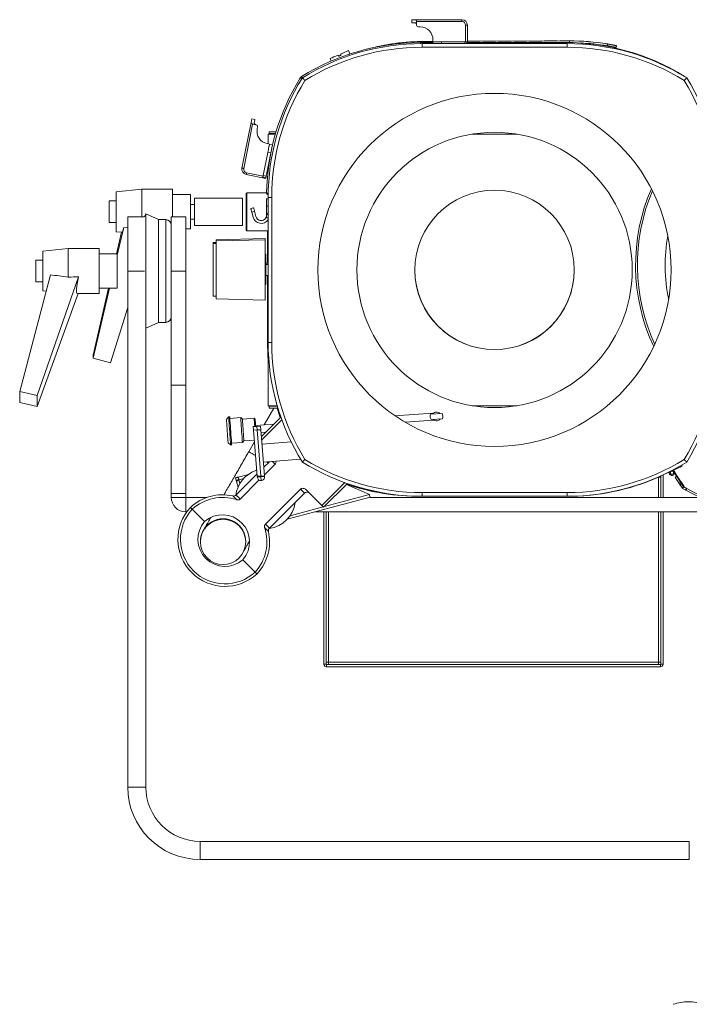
# Model space of a CAD drawing. Header units: millimetres. Extents: x -32 to 1538, y -978 to 462.
# Tile 5 of 21: x -32 to 338, y -82 to 462. Entities that reach past the tile are written whole.
import ezdxf

# ---------------------------------------------------------------- set-up
doc = ezdxf.new("R2010")
doc.units = ezdxf.units.MM

msp = doc.modelspace()

# ---------------------------------------------------------------- linework, layer by layer
at = {"color": 7, "linetype": 'Continuous', "lineweight": 15}
for p, q in [((184.58, 462.28), (184.58, 460.58)), ((184.58, 462.28), (186.54, 462.28)), ((186.54, 462.28), (212.29, 462.28)), ((212.29, 462.28), (212.29, 461.28)), ((186.29, 460.58), (184.58, 460.58)), ((187.29, 461.28), (187.29, 459.58)), ((212.29, 461.28), (187.29, 461.28)), ((187.29, 459.58), (187.29, 459.28)), ((189.29, 458.28), (188.29, 458.28)), ((214.29, 449.98), (214.29, 459.28)), ((215.29, 459.28), (214.29, 459.28)), ((215.29, 459.28), (215.29, 449.08)), ((189.36, 449.59), (196.29, 449.6)), ((189.83, 450.24), (189.83, 450.24)), ((189.83, 450.24), (189.83, 450.24)), ((189.83, 450.24), (189.84, 450.24)), ((189.84, 450.24), (189.84, 450.24)), ((189.84, 450.24), (189.84, 450.24)), ((189.84, 450.24), (189.84, 450.24)), ((189.84, 450.24), (189.84, 450.24)), ((189.85, 450.24), (189.85, 450.24)), ((189.85, 450.24), (189.85, 450.24)), ((189.85, 450.24), (189.85, 450.24)), ((189.85, 450.24), (189.85, 450.24)), ((189.85, 450.24), (189.86, 450.23)), ((189.86, 450.23), (189.86, 450.23)), ((189.86, 450.23), (189.86, 450.23)), ((189.86, 450.23), (189.86, 450.23)), ((189.86, 450.23), (189.87, 450.23)), ((189.87, 450.23), (189.87, 450.23)), ((190.29, 447.08), (190.29, 449.08)), ((190.29, 449.08), (270.29, 449.08)), ((270.29, 447.08), (190.29, 447.08)), ((196.29, 450.28), (191.58, 450.27)), ((191.59, 450.26), (191.58, 450.27)), ((191.59, 450.26), (196.29, 450.28)), ((196.29, 450.28), (191.59, 450.26)), ((191.59, 450.26), (196.29, 450.28)), ((196.29, 450.28), (191.59, 450.26)), ((191.59, 450.26), (196.29, 450.28)), ((196.29, 450.28), (191.59, 450.26)), ((191.59, 450.26), (196.29, 450.28)), ((191.59, 450.26), (191.59, 450.26)), ((191.59, 450.26), (191.59, 450.26)), ((191.59, 450.26), (191.59, 450.26)), ((191.6, 450.26), (196.29, 450.28)), ((196.29, 450.28), (191.6, 450.26)), ((191.6, 450.26), (196.29, 450.28)), ((196.29, 450.28), (191.6, 450.26)), ((191.6, 450.26), (196.29, 450.28)), ((196.29, 450.28), (191.6, 450.26)), ((191.6, 450.26), (196.29, 450.28)), ((196.29, 450.28), (191.6, 450.26)), ((191.6, 450.26), (191.6, 450.26)), ((191.6, 450.26), (191.6, 450.26)), ((191.6, 450.26), (191.6, 450.26)), ((191.6, 450.26), (191.6, 450.26)), ((191.61, 450.25), (196.29, 450.27)), ((196.29, 450.27), (191.61, 450.25)), ((191.61, 450.25), (196.29, 450.27)), ((196.29, 450.27), (191.61, 450.26)), ((191.61, 450.26), (196.29, 450.27)), ((196.29, 450.27), (191.61, 450.26)), ((191.61, 450.26), (196.29, 450.27)), ((196.29, 450.27), (191.61, 450.26)), ((191.61, 450.26), (191.61, 450.26)), ((191.61, 450.26), (191.61, 450.26)), ((191.61, 450.25), (191.61, 450.26)), ((191.61, 450.25), (191.61, 450.25)), ((191.62, 450.25), (196.29, 450.27)), ((196.29, 450.27), (191.62, 450.25)), ((191.62, 450.25), (196.29, 450.27)), ((196.29, 450.27), (191.62, 450.25)), ((191.62, 450.25), (196.29, 450.27)), ((196.29, 450.27), (191.62, 450.25)), ((191.62, 450.25), (196.29, 450.27)), ((196.29, 450.27), (191.62, 450.25)), ((191.62, 450.25), (191.62, 450.25)), ((191.62, 450.25), (191.62, 450.25)), ((191.62, 450.25), (191.62, 450.25)), ((191.62, 450.25), (191.62, 450.25)), ((196.29, 450.27), (191.63, 450.25)), ((191.63, 450.25), (196.29, 450.27)), ((196.29, 450.27), (191.63, 450.25)), ((196.29, 450.26), (191.63, 450.25)), ((191.63, 450.25), (191.63, 450.25)), ((191.63, 450.25), (191.63, 450.25)), ((196.29, 449.98), (196.29, 451.28)), ((196.29, 449.08), (196.29, 449.98)), ((196.29, 449.98), (200.94, 449.98)), ((200.94, 449.98), (213.94, 449.98)), ((213.94, 449.98), (214.97, 449.98)), ((214.97, 449.08), (214.97, 449.98)), ((271.58, 450.57), (215.29, 450.36)), ((271.63, 450.55), (215.29, 450.34)), ((215.29, 449.62), (269.36, 449.69)), ((215.34, 450.35), (222.34, 450.38)), ((222.34, 450.38), (215.34, 450.35)), ((215.34, 450.35), (215.34, 450.35)), ((215.38, 450.34), (222.38, 450.37)), ((222.38, 450.37), (215.38, 450.34)), ((215.38, 450.34), (215.38, 450.34)), ((222.34, 450.38), (222.34, 450.38)), ((222.34, 450.38), (222.34, 450.38)), ((222.38, 450.37), (222.38, 450.37)), ((222.38, 450.37), (222.38, 450.37)), ((223.84, 450.39), (230.84, 450.41)), ((230.84, 450.41), (223.84, 450.38)), ((223.84, 450.38), (223.84, 450.39)), ((223.88, 450.37), (230.88, 450.4)), ((230.88, 450.4), (223.88, 450.37)), ((223.88, 450.37), (223.88, 450.37)), ((230.84, 450.41), (230.84, 450.41)), ((230.84, 450.41), (230.84, 450.41)), ((230.88, 450.4), (230.88, 450.4)), ((230.88, 450.4), (230.88, 450.4)), ((232.34, 450.42), (239.34, 450.44)), ((239.34, 450.44), (232.34, 450.42)), ((232.34, 450.42), (232.34, 450.42)), ((232.38, 450.4), (239.38, 450.43)), ((239.38, 450.43), (232.38, 450.4)), ((232.38, 450.4), (232.38, 450.4)), ((239.34, 450.44), (239.34, 450.44)), ((239.34, 450.44), (239.34, 450.44)), ((239.38, 450.43), (239.38, 450.43)), ((239.38, 450.43), (239.38, 450.43)), ((240.84, 450.45), (247.84, 450.48)), ((247.84, 450.47), (240.84, 450.45)), ((240.84, 450.45), (240.84, 450.45)), ((240.88, 450.44), (247.88, 450.46)), ((247.88, 450.46), (240.88, 450.43)), ((240.88, 450.43), (240.88, 450.44)), ((247.84, 450.48), (247.84, 450.47)), ((247.84, 450.48), (247.84, 450.47)), ((247.88, 450.46), (247.88, 450.46)), ((247.88, 450.46), (247.88, 450.46)), ((249.34, 450.48), (256.34, 450.51)), ((256.34, 450.51), (249.34, 450.48)), ((249.34, 450.48), (249.34, 450.48)), ((249.38, 450.47), (256.38, 450.49)), ((256.38, 450.49), (249.38, 450.47)), ((249.38, 450.47), (249.38, 450.47)), ((256.34, 450.51), (256.34, 450.51)), ((256.34, 450.51), (256.34, 450.51)), ((256.38, 450.49), (256.38, 450.49)), ((256.38, 450.49), (256.38, 450.49)), ((257.84, 450.51), (264.84, 450.54)), ((264.84, 450.54), (257.84, 450.51)), ((257.84, 450.51), (257.84, 450.51)), ((257.88, 450.5), (264.87, 450.53)), ((264.88, 450.53), (257.88, 450.5)), ((257.88, 450.5), (257.88, 450.5)), ((264.84, 450.54), (264.84, 450.54)), ((264.84, 450.54), (264.84, 450.54)), ((264.87, 450.53), (264.88, 450.53)), ((264.87, 450.53), (264.87, 450.53)), ((266.34, 450.55), (271.59, 450.57)), ((271.59, 450.56), (266.34, 450.54)), ((266.34, 450.54), (271.59, 450.56)), ((271.59, 450.56), (266.34, 450.54)), ((266.34, 450.54), (271.59, 450.56)), ((271.59, 450.56), (266.34, 450.54)), ((266.34, 450.54), (271.59, 450.56)), ((266.34, 450.54), (266.34, 450.55)), ((266.34, 450.54), (266.34, 450.54)), ((266.34, 450.54), (266.34, 450.54)), ((266.35, 450.54), (266.34, 450.54)), ((271.6, 450.56), (266.35, 450.54)), ((266.35, 450.54), (271.6, 450.56)), ((271.6, 450.56), (266.35, 450.54)), ((266.35, 450.54), (271.6, 450.56)), ((271.6, 450.56), (266.35, 450.54)), ((266.35, 450.54), (271.6, 450.56)), ((271.6, 450.56), (266.35, 450.54)), ((266.35, 450.54), (271.6, 450.56)), ((266.35, 450.54), (266.35, 450.54)), ((266.35, 450.54), (266.35, 450.54)), ((266.35, 450.54), (266.35, 450.54)), ((266.36, 450.54), (266.35, 450.54)), ((271.61, 450.56), (266.36, 450.54)), ((266.36, 450.54), (271.61, 450.56)), ((271.61, 450.56), (266.36, 450.54)), ((266.36, 450.54), (271.61, 450.56)), ((271.61, 450.56), (266.36, 450.54)), ((266.36, 450.54), (271.61, 450.56)), ((271.61, 450.56), (266.36, 450.54)), ((266.36, 450.54), (271.61, 450.56)), ((266.36, 450.54), (266.36, 450.54)), ((266.36, 450.54), (266.36, 450.54)), ((266.36, 450.54), (266.36, 450.54)), ((266.37, 450.54), (266.36, 450.54)), ((271.61, 450.56), (266.37, 450.54)), ((266.37, 450.54), (271.62, 450.55)), ((271.62, 450.55), (266.37, 450.53)), ((266.37, 450.53), (271.62, 450.55)), ((271.62, 450.55), (266.37, 450.53)), ((266.37, 450.53), (271.62, 450.55)), ((271.62, 450.55), (266.37, 450.53)), ((266.37, 450.53), (271.62, 450.55)), ((271.62, 450.55), (266.37, 450.53)), ((266.37, 450.53), (271.62, 450.55)), ((266.37, 450.53), (266.37, 450.54)), ((266.37, 450.53), (266.37, 450.53)), ((266.37, 450.53), (266.37, 450.53)), ((266.37, 450.53), (266.37, 450.53)), ((266.38, 450.53), (266.37, 450.53)), ((271.63, 450.55), (266.38, 450.53)), ((270.29, 449.08), (270.29, 447.08)), ((271.59, 450.57), (271.58, 450.57)), ((271.59, 450.56), (271.59, 450.56)), ((271.59, 450.56), (271.59, 450.56)), ((271.59, 450.56), (271.59, 450.56)), ((271.6, 450.56), (271.6, 450.56)), ((271.6, 450.56), (271.6, 450.56)), ((271.6, 450.56), (271.6, 450.56)), ((271.6, 450.56), (271.6, 450.56)), ((271.61, 450.56), (271.61, 450.56)), ((271.61, 450.56), (271.61, 450.56)), ((271.61, 450.56), (271.61, 450.56)), ((271.61, 450.56), (271.61, 450.56)), ((271.62, 450.55), (271.61, 450.56)), ((271.62, 450.55), (271.62, 450.55)), ((271.62, 450.55), (271.62, 450.55)), ((271.62, 450.55), (271.62, 450.55)), ((271.62, 450.55), (271.62, 450.55)), ((271.63, 450.55), (271.63, 450.55)), ((273.36, 450.56), (273.35, 450.56)), ((273.35, 450.56), (273.35, 450.56)), ((273.35, 450.56), (273.35, 450.56)), ((273.35, 450.56), (273.35, 450.56)), ((273.35, 450.56), (273.35, 450.56)), ((273.35, 450.56), (273.35, 450.56)), ((273.35, 450.56), (273.35, 450.56)), ((273.35, 450.56), (273.35, 450.56)), ((273.36, 450.55), (273.36, 450.56)), ((273.36, 450.56), (273.36, 450.56)), ((273.36, 450.56), (273.36, 450.55)), ((273.36, 450.56), (273.36, 450.56)), ((273.36, 450.55), (273.36, 450.55)), ((273.36, 450.55), (273.36, 450.55)), ((273.36, 450.55), (273.36, 450.55)), ((273.36, 450.55), (273.36, 450.55)), ((273.38, 450.55), (273.37, 450.55)), ((273.37, 450.55), (273.37, 450.55)), ((273.37, 450.55), (273.37, 450.55)), ((273.37, 450.55), (273.37, 450.55)), ((273.37, 450.55), (273.37, 450.55)), ((273.37, 450.55), (273.37, 450.55)), ((273.37, 450.55), (273.37, 450.55)), ((273.37, 450.55), (273.37, 450.55)), ((273.37, 450.55), (273.37, 450.55)), ((273.37, 450.55), (273.37, 450.55)), ((273.39, 450.54), (273.38, 450.55)), ((273.38, 450.55), (273.38, 450.55)), ((273.38, 450.55), (273.38, 450.55)), ((273.38, 450.55), (273.38, 450.55)), ((273.38, 450.55), (273.38, 450.54)), ((273.38, 450.55), (273.38, 450.55)), ((273.38, 450.55), (273.38, 450.55)), ((273.38, 450.55), (273.38, 450.55)), ((281.18, 449.14), (281.18, 449.21)), ((292.65, 448.84), (292.48, 447.85)), ((297.59, 447.91), (297.38, 446.93)), ((297.54, 447.93), (297.59, 447.91)), ((139.56, 440.84), (140.17, 439.44)), ((144.2, 442.09), (143.92, 442.73)), ((143.92, 442.73), (143.92, 442.73)), ((145.29, 443.33), (145.57, 442.69)), ((145.57, 442.69), (145.29, 443.33)), ((145.29, 443.33), (145.29, 443.33)), ((145.57, 442.69), (145.57, 442.69)), ((150.45, 443.39), (149.65, 445.23)), ((90.83, 380.32), (95.92, 405.56)), ((96.75, 404.63), (91.81, 380.12)), ((97.97, 407.15), (96.3, 407.49)), ((98.42, 404.29), (96.75, 404.63)), ((98.71, 404.23), (98.42, 404.29)), ((99.3, 402.07), (99.49, 403.06)), ((105.29, 393.73), (105.29, 399.08)), ((109.3, 399.08), (105.29, 399.08)), ((105.79, 400.38), (105.79, 399.38)), ((109.68, 400.38), (105.79, 400.38)), ((109.39, 399.38), (105.79, 399.38)), ((105.79, 399.38), (105.79, 399.38)), ((105.79, 399.08), (105.79, 399.38)), ((242.58, 399.08), (218, 399.08)), ((106.05, 393.57), (104.78, 393.83)), ((106.05, 393.57), (107.72, 393.24)), ((102.57, 376.27), (105.13, 389.02)), ((104.23, 375.94), (106.8, 388.68)), ((106.8, 388.68), (105.13, 389.02)), ((105.29, 378.97), (105.29, 381.19)), ((103.97, 374.61), (93.18, 376.78)), ((93.38, 377.76), (102.5, 375.93)), ((102.36, 375.26), (104.03, 374.93)), ((102.57, 376.27), (104.23, 375.94)), ((35.49, 368.7), (21.49, 367.2)), ((21.49, 367.2), (21.49, 345.2)), ((52.49, 368.7), (35.49, 368.7)), ((35.49, 368.7), (35.49, 353.48)), ((52.49, 368.7), (52.49, 353.48)), ((62.49, 365.7), (52.49, 365.7)), ((62.49, 346.7), (62.49, 365.7)), ((93.53, 366.7), (93.23, 366.4)), ((93.23, 346), (93.23, 366.4)), ((104.48, 366.7), (93.53, 366.7)), ((93.53, 366.7), (93.53, 345.7)), ((21.49, 362.2), (17.49, 362.2)), ((17.49, 362.2), (17.49, 350.2)), ((64.73, 360.2), (62.49, 360.2)), ((91.23, 363.7), (64.73, 363.7)), ((64.73, 363.7), (64.73, 348.7)), ((91.23, 363.7), (91.23, 348.7)), ((104.49, 363.35), (105.29, 363.35)), ((104.49, 359.36), (104.49, 363.35)), ((104.49, 359.34), (104.49, 359.36)), ((104.49, 355.47), (104.49, 359.34)), ((107.29, 364.08), (105.29, 364.08)), ((105.29, 284.08), (105.29, 364.08)), ((107.29, 364.08), (107.29, 284.08)), ((37.08, 353.48), (27.79, 353.48)), ((27.79, 323.48), (27.79, 353.48)), ((37.83, 355.09), (37.08, 353.48)), ((44.73, 351.87), (37.83, 355.09)), ((37.83, 355.09), (37.83, 350.85)), ((59.79, 353.48), (51.79, 353.48)), ((51.79, 353.48), (51.79, 323.48)), ((59.79, 353.48), (59.79, 323.48)), ((95.75, 357.99), (97.3, 358.4)), ((97.82, 356.47), (96.27, 356.06)), ((97.05, 353.16), (96.27, 356.06)), ((98.59, 353.57), (97.82, 356.47)), ((104.49, 355.47), (104.49, 354.73)), ((104.49, 354.35), (104.49, 354.73)), ((17.49, 350.2), (21.49, 350.2)), ((37.83, 350.85), (37.83, 291.87)), ((48.79, 351.87), (44.73, 351.87)), ((44.73, 351.87), (44.73, 348.07)), ((44.73, 348.07), (44.73, 295.09)), ((62.49, 352.2), (64.73, 352.2)), ((64.73, 348.7), (91.23, 348.7)), ((21.49, 345.2), (24.73, 344.85)), ((24.42, 344.88), (21.66, 332.98)), ((25.59, 347.59), (21.99, 332.23)), ((27.79, 347.26), (25.59, 347.59)), ((59.79, 346.7), (62.49, 346.7)), ((93.23, 346), (93.53, 345.7)), ((93.53, 345.7), (105.29, 345.7)), ((104.89, 345.7), (104.89, 327.73)), ((105.09, 345.7), (105.09, 327.73)), ((76.59, 339.23), (74.89, 339.23)), ((74.89, 338.58), (74.89, 339.23)), ((76.59, 338.58), (74.89, 338.58)), ((74.89, 332.78), (74.89, 338.58)), ((103.59, 341.44), (76.59, 340.73)), ((103.59, 340.78), (76.59, 340.08)), ((76.59, 340.73), (76.59, 340.08)), ((76.59, 340.08), (76.59, 308.08)), ((103.59, 340.78), (103.59, 341.44)), ((103.59, 334.1), (103.59, 340.78)), ((-5.01, 335.98), (-19.01, 334.48)), ((-19.01, 334.48), (-19.01, 312.48)), ((11.99, 335.98), (-5.01, 335.98)), ((-5.01, 335.98), (-5.01, 320.14)), ((11.99, 335.98), (11.99, 310.98)), ((21.99, 332.98), (11.99, 332.98)), ((21.99, 313.98), (21.99, 332.98)), ((74.89, 309.58), (74.89, 332.78)), ((103.59, 307.37), (103.59, 334.1)), ((104.09, 332.73), (103.59, 332.73)), ((104.09, 332.08), (103.59, 332.08)), ((104.09, 332.73), (104.09, 332.08)), ((104.09, 332.08), (104.09, 316.08)), ((-19.01, 329.48), (-23.01, 329.48)), ((-23.01, 329.48), (-23.01, 317.48)), ((105.29, 327.73), (104.09, 327.73)), ((105.29, 327.08), (104.09, 327.08)), ((-14.92, 321.41), (-31.84, 257.01)), ((27.79, 323.48), (27.79, 323.48)), ((27.79, 38.48), (27.79, 323.48)), ((27.79, 323.48), (27.79, 38.48)), ((59.79, 323.48), (51.79, 323.48)), ((51.79, 323.48), (51.79, 260.51)), ((59.79, 323.48), (59.79, 260.51)), ((104.09, 321.08), (105.29, 321.08)), ((104.89, 321.08), (104.89, 284.08)), ((105.09, 321.08), (105.09, 301.16)), ((-23.01, 317.48), (-19.01, 317.48)), ((0.58, 320.21), (-22.18, 254.78)), ((103.59, 316.08), (104.09, 316.08)), ((0.45, 310.98), (-22.18, 248.67)), ((-19.01, 312.48), (-17.31, 312.3)), ((0.03, 310.98), (11.99, 310.98)), ((17.72, 313.98), (8.66, 275.32)), ((17.25, 313.98), (8.66, 276.94)), ((11.99, 313.98), (21.99, 313.98)), ((37.79, 313.81), (37.79, 38.48)), ((74.89, 309.58), (76.59, 309.58)), ((76.59, 308.08), (103.59, 307.37)), ((27.79, 303.28), (18.32, 272.75)), ((105.09, 301.16), (105.29, 301.16)), ((105.09, 301.16), (105.09, 295.29)), ((37.83, 291.87), (44.73, 295.09)), ((44.73, 295.09), (48.79, 295.09)), ((105.09, 295.29), (105.29, 295.29)), ((37.79, 291.96), (37.83, 291.87)), ((107.29, 284.08), (105.29, 284.08)), ((105.29, 249.08), (105.29, 284.08)), ((8.66, 276.94), (8.66, 275.32)), ((8.66, 275.32), (18.32, 272.75)), ((-31.84, 257.01), (-22.18, 254.78)), ((-31.84, 250.89), (-31.84, 257.01)), ((59.79, 260.51), (51.79, 260.51)), ((51.79, 260.51), (51.79, 200.51)), ((59.79, 260.51), (59.79, 200.51)), ((-22.18, 248.67), (-31.84, 250.89)), ((-22.18, 254.78), (-22.18, 248.67)), ((108.53, 247.78), (103.18, 238.51)), ((110.29, 249.08), (105.29, 249.08)), ((105.79, 248.78), (105.79, 249.08)), ((105.79, 247.78), (105.79, 248.78)), ((105.79, 248.78), (110.38, 248.78)), ((105.79, 248.78), (105.79, 248.78)), ((105.79, 247.78), (110.68, 247.78)), ((196.13, 245.01), (175.32, 243.55)), ((195, 244.43), (201.31, 244.87)), ((242.58, 249.08), (218, 249.08)), ((83.5, 242.89), (82.3, 241.51)), ((84.1, 242.94), (83.5, 242.89)), ((90.14, 242.51), (84.16, 242.09)), ((91.11, 241.67), (90.14, 242.51)), ((97.59, 242.13), (91.11, 241.67)), ((112.29, 242.84), (101.59, 232.15)), ((101.74, 230.28), (112.82, 241.35)), ((181.03, 239.94), (196.41, 241.02)), ((201.52, 241.87), (195.21, 241.43)), ((99.13, 237.68), (97.13, 237.52)), ((97.13, 237.52), (97.29, 235.52)), ((99.29, 235.68), (97.29, 235.52)), ((97.29, 235.52), (99.32, 210.1)), ((98.33, 238.67), (98.41, 237.62)), ((108.31, 238.87), (98.37, 238.17)), ((99.13, 237.68), (99.29, 235.68)), ((99.15, 237.68), (101.14, 237.84)), ((99.31, 235.68), (99.15, 237.68)), ((99.29, 235.68), (101.31, 210.26)), ((99.31, 235.68), (101.3, 235.84)), ((101.33, 210.26), (99.31, 235.68)), ((99.4, 234.23), (99.42, 234.23)), ((101.3, 235.84), (101.14, 237.84)), ((103.32, 210.42), (101.3, 235.84)), ((101.42, 234.37), (104, 234.55)), ((83.2, 228.64), (84.58, 227.43)), ((85.12, 228.32), (91.11, 228.74)), ((91.11, 228.74), (91.94, 229.7)), ((91.94, 229.7), (97.72, 230.11)), ((97.8, 229.19), (94.62, 223.69)), ((99.58, 232.27), (99.56, 232.24)), ((99.74, 230.29), (99.72, 230.27)), ((101.93, 227.87), (118.01, 229.15)), ((84.58, 227.43), (85.18, 227.47)), ((99.92, 227.71), (99.94, 227.71)), ((100.71, 217.74), (100.73, 217.74)), ((102.73, 217.9), (123.25, 219.53)), ((105.99, 218.16), (102.95, 215.12)), ((99.05, 213.42), (98.55, 213.26)), ((101.09, 213.26), (101.07, 213.24)), ((109.19, 216.89), (103.28, 210.98)), ((323.42, 210.91), (326.64, 212.41)), ((327.57, 212.84), (328, 213.04)), ((329.46, 212.88), (330.81, 210.77)), ((333.64, 216.32), (333.89, 215.79)), ((87.29, 209.26), (87.68, 207.81)), ((99.21, 211.38), (87.61, 199.78)), ((87.7, 207.72), (88.83, 208.02)), ((87.83, 207.22), (88.67, 204.1)), ((94.39, 211.15), (88.71, 209.64)), ((88.71, 209.64), (89.1, 208.19)), ((89.16, 208.1), (89.14, 208.2)), ((100.36, 208.06), (89.85, 197.54)), ((101.31, 210.26), (99.32, 210.1)), ((99.32, 210.1), (99.35, 209.6)), ((99.35, 209.6), (101.35, 209.76)), ((101.31, 210.26), (101.35, 209.76)), ((101.33, 210.26), (103.32, 210.42)), ((101.37, 209.77), (101.33, 210.26)), ((101.52, 207.76), (101.36, 209.75)), ((103.36, 209.92), (101.37, 209.77)), ((103.36, 209.92), (103.32, 210.42)), ((322.09, 209.58), (320.71, 209.58)), ((322.11, 198.48), (322.11, 210.32)), ((323.31, 198.48), (323.31, 210.73)), ((330.56, 210.61), (329.69, 211.96)), ((329.98, 209.67), (330.83, 210.19)), ((330.56, 210.61), (330.81, 210.77)), ((334.62, 204.31), (330.56, 210.61)), ((334.87, 204.47), (330.81, 210.77)), ((103.76, 183.63), (123.1, 202.98)), ((134.94, 193.97), (126.3, 202.61)), ((147.57, 206.61), (134.94, 193.97)), ((135.95, 192.96), (149.06, 206.07)), ((148.58, 205.6), (161.17, 199.97)), ((332.25, 206.05), (333.09, 206.6)), ((332.63, 205.47), (333.47, 206.02)), ((333.8, 203.74), (334.62, 204.31)), ((334.63, 204.3), (334.13, 203.43)), ((334.87, 204.47), (334.62, 204.31)), ((335.96, 202.42), (336.43, 203.3)), ((59.79, 200.51), (51.79, 200.51)), ((51.79, 200.51), (51.79, 198.48)), ((51.79, 198.48), (59.79, 198.48)), ((59.79, 200.51), (59.79, 198.48)), ((59.79, 190.48), (59.79, 198.48)), ((59.79, 198.48), (71.69, 198.48)), ((105.99, 181.4), (125.34, 200.74)), ((115.88, 186.35), (161.56, 198.52)), ((161.42, 198.48), (343.87, 198.48)), ((190.29, 201.08), (270.29, 201.08)), ((190.29, 201.08), (190.29, 199.08)), ((270.29, 199.08), (190.29, 199.08)), ((270.29, 199.08), (270.29, 201.08)), ((59.79, 190.48), (60.4, 190.48)), ((63.43, 191.94), (70.21, 185.16)), ((131.38, 190.48), (358.79, 190.48)), ((136.11, 190.48), (136.11, 106.28)), ((137.31, 190.48), (137.31, 106.28)), ((322.11, 106.28), (322.11, 190.48)), ((323.31, 106.28), (323.31, 190.48)), ((67.94, 174.12), (67.94, 173.84)), ((92.94, 173.84), (92.94, 174.12)), ((91.37, 164), (98.15, 157.22)), ((136.11, 106.28), (137.31, 106.28)), ((137.31, 107.48), (138.71, 107.48)), ((137.51, 104.88), (137.51, 106.08)), ((137.51, 106.08), (321.91, 106.08)), ((137.51, 104.88), (321.91, 104.88)), ((320.71, 107.48), (138.71, 107.48)), ((138.71, 107.48), (138.71, 106.08)), ((320.71, 107.48), (322.11, 107.48)), ((320.71, 106.08), (320.71, 107.48)), ((321.91, 104.88), (321.91, 106.08)), ((323.31, 106.28), (322.11, 106.28)), ((27.79, 38.48), (27.79, 38.48)), ((27.79, 38.48), (37.79, 38.48)), ((37.79, 38.48), (37.79, 38.48)), ((67.79, 8.48), (67.79, 8.48)), ((67.79, 8.48), (67.79, -1.52)), ((67.79, 8.48), (337.79, 8.48)), ((337.79, 8.48), (67.79, 8.48)), ((337.79, 8.48), (337.79, 8.48)), ((337.79, -1.52), (337.79, 8.48)), ((67.79, -1.52), (67.79, -1.52)), ((67.79, -1.52), (337.79, -1.52)), ((337.79, -1.52), (67.79, -1.52)), ((337.79, -1.52), (337.79, -1.52))]:
    msp.add_line(p, q, dxfattribs=at)
at = {"color": 8, "linetype": 'Continuous', "lineweight": 15}
for p, q in [((189.36, 449.07), (189.36, 449.59)), ((191.59, 450.26), (191.59, 450.26)), ((191.59, 450.26), (191.59, 450.26)), ((191.59, 450.26), (191.59, 450.26)), ((191.59, 450.26), (191.59, 450.26)), ((191.6, 450.26), (191.6, 450.26)), ((191.6, 450.26), (191.6, 450.26)), ((191.6, 450.26), (191.6, 450.26)), ((191.6, 450.26), (191.6, 450.26)), ((191.61, 450.26), (191.61, 450.26)), ((191.61, 450.26), (191.61, 450.26)), ((191.61, 450.25), (191.61, 450.25)), ((191.61, 450.25), (191.61, 450.25)), ((191.62, 450.25), (191.62, 450.25)), ((191.62, 450.25), (191.62, 450.25)), ((191.62, 450.25), (191.62, 450.25)), ((191.62, 450.25), (191.62, 450.25)), ((191.63, 450.25), (191.64, 449.59)), ((191.63, 450.25), (191.63, 450.25)), ((200.94, 449.98), (200.94, 449.08)), ((213.94, 449.08), (213.94, 449.98)), ((269.36, 449.08), (269.36, 449.69)), ((271.59, 450.57), (271.59, 450.56)), ((271.59, 450.56), (271.59, 450.56)), ((271.59, 450.56), (271.59, 450.56)), ((271.59, 450.56), (271.59, 450.56)), ((271.6, 450.56), (271.6, 450.56)), ((271.6, 450.56), (271.6, 450.56)), ((271.6, 450.56), (271.6, 450.56)), ((271.6, 450.56), (271.6, 450.56)), ((271.61, 450.56), (271.61, 450.56)), ((271.61, 450.56), (271.61, 450.56)), ((271.61, 450.56), (271.61, 450.56)), ((271.61, 450.56), (271.61, 450.56)), ((271.62, 450.55), (271.62, 450.55)), ((271.62, 450.55), (271.62, 450.55)), ((271.62, 450.55), (271.62, 450.55)), ((271.62, 450.55), (271.62, 450.55)), ((271.62, 450.55), (271.62, 450.55)), ((271.64, 449.67), (271.63, 450.55)), ((123.86, 429.64), (123.02, 430.16)), ((124.18, 430.15), (123.73, 430.88)), ((334.98, 431.04), (335.04, 431.14)), ((105.79, 399.38), (109.39, 399.38)), ((105.31, 366.5), (104.48, 366.51)), ((105.29, 359.36), (104.49, 359.36)), ((104.49, 359.34), (105.29, 359.34)), ((27.79, 353.48), (27.79, 323.48)), ((104.49, 355.47), (105.29, 355.47)), ((104.49, 354.73), (105.29, 354.73)), ((48.79, 351.87), (48.79, 348.07)), ((48.79, 348.07), (48.79, 295.09)), ((105.29, 352.79), (104.05, 352.79)), ((27.79, 323.48), (37.08, 323.48)), ((37.79, 38.48), (37.79, 313.82)), ((105.79, 248.78), (110.38, 248.78)), ((104.41, 218.03), (105.33, 217.5)), ((107.78, 218.3), (109.19, 216.89)), ((326.61, 212.48), (326.64, 212.41)), ((91.8, 208.91), (89.14, 208.2)), ((89.16, 208.1), (89.69, 206.12)), ((320.71, 209.58), (320.71, 198.48)), ((322.99, 210.73), (323.31, 210.73)), ((323.42, 210.93), (323.42, 210.91)), ((85.76, 199.24), (87.81, 197.2)), ((136.33, 193.35), (161.17, 199.97)), ((117.47, 188.32), (135.72, 193.19)), ((138.71, 190.48), (138.71, 107.48)), ((320.71, 190.48), (320.71, 107.48)), ((103.41, 181.59), (105.46, 179.55))]:
    msp.add_line(p, q, dxfattribs=at)
at = {"color": 7, "linetype": 'Continuous', "lineweight": 15, "flags": 128}
for points in [[(143.92, 442.73), (142.65, 442.18), (141.52, 441.69), (140.6, 441.29), (139.94, 441), (139.6, 440.86), (139.6, 440.86), (139.94, 441), (140.6, 441.29), (141.52, 441.69), (142.65, 442.18), (143.92, 442.73)], [(144.2, 442.09), (144.37, 442.16), (144.54, 442.24), (144.71, 442.31), (144.89, 442.39), (145.06, 442.46), (145.23, 442.54), (145.4, 442.61), (145.57, 442.69)], [(145.57, 442.69), (145.4, 442.61), (145.23, 442.54), (145.06, 442.46), (144.88, 442.39), (144.71, 442.31), (144.54, 442.24), (144.37, 442.17), (144.2, 442.09)], [(145.29, 443.33), (146.56, 443.88), (147.69, 444.37), (148.61, 444.78), (149.27, 445.06), (149.61, 445.21), (149.61, 445.21), (149.27, 445.06), (148.62, 444.78), (147.69, 444.37), (146.56, 443.88), (145.29, 443.33)], [(150.45, 443.39), (150.27, 443.32), (149.83, 443.12)], [(95.92, 405.56), (96.08, 406.39), (96.21, 406.99), (96.28, 407.36), (96.3, 407.49)], [(97.97, 407.15), (97.95, 407.04), (97.88, 406.72), (97.78, 406.2), (97.63, 405.47)], [(105.13, 389.02), (105.28, 389.73), (105.43, 390.5), (105.59, 391.29), (105.74, 392.03), (105.87, 392.67), (105.97, 393.16), (106.03, 393.47), (106.05, 393.57)], [(107.72, 393.24), (107.7, 393.13), (107.63, 392.82), (107.53, 392.33), (107.41, 391.69), (107.26, 390.95), (107.1, 390.17), (106.94, 389.39), (106.8, 388.68)], [(91.81, 380.12), (91.62, 380.16), (91.44, 380.2), (91.27, 380.23), (91.12, 380.26), (91, 380.28), (90.91, 380.3), (90.85, 380.31), (90.83, 380.32)], [(93.38, 377.76), (93.34, 377.57), (93.3, 377.39), (93.27, 377.22), (93.24, 377.07), (93.22, 376.95), (93.2, 376.86), (93.19, 376.8), (93.18, 376.78)], [(102.36, 375.26), (102.38, 375.36), (102.4, 375.46), (102.42, 375.57), (102.45, 375.69), (102.48, 375.83), (102.5, 375.97), (102.53, 376.12), (102.57, 376.27)], [(104.23, 375.94), (104.2, 375.78), (104.17, 375.63), (104.14, 375.49), (104.12, 375.36), (104.09, 375.24), (104.07, 375.12), (104.05, 375.02), (104.03, 374.93)], [(104.03, 374.93), (104.01, 374.86), (104, 374.79), (103.99, 374.74), (103.98, 374.69), (103.97, 374.66), (103.97, 374.63), (103.97, 374.62), (103.97, 374.61)], [(96.27, 356.06), (96.17, 356.43), (96.07, 356.79), (95.98, 357.13), (95.91, 357.42), (95.84, 357.66), (95.79, 357.84), (95.76, 357.95), (95.75, 357.99)], [(97.3, 358.4), (97.31, 358.36), (97.34, 358.25), (97.39, 358.08), (97.45, 357.84), (97.53, 357.54), (97.62, 357.21), (97.72, 356.85), (97.82, 356.47)], [(104.89, 284.08), (105.08, 277.12), (105.29, 274.09)], [(110.28, 247.78), (111.81, 243.07), (111.99, 242.55)], [(196.79, 245.05), (196.52, 245.03), (196.13, 245.01)], [(82.3, 241.51), (82.3, 241.45), (82.33, 241.06), (82.38, 240.33), (82.45, 239.28), (82.54, 238), (82.64, 236.54), (82.75, 235), (82.86, 233.46), (82.96, 232.02), (83.05, 230.75), (83.12, 229.74), (83.17, 229.03), (83.19, 228.68), (83.2, 228.64)], [(83.5, 242.89), (83.51, 242.84), (83.53, 242.45), (83.58, 241.73), (83.66, 240.69), (83.75, 239.4), (83.85, 237.91), (83.96, 236.3), (84.08, 234.63), (84.2, 232.98), (84.3, 231.44), (84.4, 230.07), (84.48, 228.94), (84.54, 228.1), (84.57, 227.59), (84.58, 227.43)], [(84.1, 242.94), (84.1, 242.88), (84.13, 242.49), (84.18, 241.77), (84.25, 240.74), (84.34, 239.44), (84.45, 237.96), (84.56, 236.34), (84.68, 234.67), (84.79, 233.02), (84.9, 231.48), (85, 230.11), (85.08, 228.98), (85.14, 228.14), (85.17, 227.63), (85.18, 227.47)], [(90.14, 242.51), (90.15, 242.5), (90.16, 242.23), (90.21, 241.61), (90.27, 240.66), (90.36, 239.44), (90.46, 238.02), (90.57, 236.47), (90.68, 234.87), (90.79, 233.31), (90.89, 231.88), (90.97, 230.65), (91.04, 229.69), (91.09, 229.04), (91.11, 228.75), (91.11, 228.74)], [(91.11, 241.67), (91.12, 241.53), (91.15, 241.02), (91.21, 240.18), (91.29, 239.05), (91.38, 237.72), (91.48, 236.25), (91.59, 234.76), (91.69, 233.31), (91.78, 232.02), (91.85, 230.96), (91.91, 230.2), (91.94, 229.78), (91.94, 229.7)], [(98.12, 241.66), (98.12, 241.65), (98.14, 241.39), (98.19, 240.78), (98.25, 239.85), (98.33, 238.67)], [(196.41, 241.02), (196.8, 241.04), (197.07, 241.06)], [(328.82, 213.43), (329.42, 213.7), (330.67, 214.29), (331.77, 214.8), (332.67, 215.22), (333.34, 215.53), (333.75, 215.73), (333.89, 215.79)], [(88.71, 209.64), (88.63, 209.62), (88.51, 209.58), (88.34, 209.54), (88.15, 209.49), (87.94, 209.43), (87.71, 209.37), (87.5, 209.32), (87.29, 209.26)], [(89.1, 208.19), (89.02, 208.17), (88.89, 208.14), (88.73, 208.09), (88.53, 208.04), (88.32, 207.98), (88.1, 207.92), (87.88, 207.87), (87.68, 207.81)], [(87.7, 207.72), (87.75, 207.53), (87.8, 207.36), (87.83, 207.23), (87.83, 207.22)], [(89.16, 208.1), (89.12, 208.09), (89.08, 208.08), (89.04, 208.07), (88.99, 208.06), (88.95, 208.05), (88.91, 208.04), (88.87, 208.03), (88.83, 208.02)], [(161.56, 198.52), (161.55, 198.54), (161.53, 198.63), (161.49, 198.76), (161.45, 198.94), (161.39, 199.16), (161.32, 199.41), (161.25, 199.68), (161.17, 199.97)], [(62.42, 192.95), (62.48, 192.89), (62.67, 192.69), (62.99, 192.38), (63.43, 191.94)], [(63.43, 191.94), (62.99, 192.38), (62.67, 192.69), (62.48, 192.89), (62.42, 192.95)], [(134.94, 193.97), (135.38, 193.53), (135.69, 193.22), (135.88, 193.03), (135.95, 192.96)], [(98.15, 157.22), (98.59, 156.78), (98.91, 156.46), (99.1, 156.27), (99.16, 156.21)], [(99.16, 156.21), (99.1, 156.27), (98.91, 156.46), (98.59, 156.78), (98.15, 157.22)]]:
    msp.add_lwpolyline(points, dxfattribs=at)
at = {"color": 8, "linetype": 'Continuous', "lineweight": 15, "flags": 128}
for points in [[(196.13, 245.01), (196.14, 244.85), (196.16, 244.51)], [(97.91, 237.58), (97.82, 238.86), (97.73, 240.1), (97.66, 241.09), (97.61, 241.77), (97.59, 242.1), (97.59, 242.13)], [(196.37, 241.51), (196.4, 241.17), (196.41, 241.02)], [(94.62, 223.69), (94.66, 223.66), (94.97, 223.48), (95.58, 223.13), (96.48, 222.61), (97.63, 221.95), (98.41, 221.5)], [(123.1, 202.98), (124.06, 202.02), (124.76, 201.32), (125.19, 200.89), (125.34, 200.74)], [(87.61, 199.78), (87.76, 199.64), (88.19, 199.2), (88.89, 198.5), (89.85, 197.54)], [(103.76, 183.63), (104.71, 182.68), (105.42, 181.97), (105.85, 181.54), (105.99, 181.4)]]:
    msp.add_lwpolyline(points, dxfattribs=at)
at = {"color": 7, "linetype": 'Continuous', "lineweight": 15}
for centre, radius in [((230.29, 324.08), 97.5), ((230.29, 324.08), 76), ((230.29, 324.08), 44), ((328.2, 212.06), 1), ((328.2, 212.06), 0.95), ((80.44, 173.84), 12.5)]:
    msp.add_circle(centre, radius, dxfattribs=at)
for centre, radius, start, end in [((212.29, 459.28), 3, 0, 90), ((188.29, 459.28), 1, 180, 270), ((189.29, 451.28), 7, 0, 90), ((212.29, 459.28), 2, 0, 90), ((189.52, 324.59), 125, 90.0711, 121.7548), ((190.29, 324.08), 125, 90, 121.9222), ((190.29, 324.08), 123, 90, 121.7057), ((192.05, 326.07), 124.2, 90.216, 105.0563), ((192.1, 326.05), 124.2, 90.216, 104.4291), ((192.06, 326.12), 124.15, 90.216, 91.0279), ((192.06, 326.07), 124.2, 90.216, 91.0275), ((192.06, 326.02), 124.25, 90.2164, 91.0276), ((192.06, 326.07), 124.2, 90.216, 91.0275), ((192.06, 325.88), 124.38, 90.2168, 91.0272), ((192.06, 326.25), 124.02, 90.2156, 91.0283), ((192.06, 326.06), 124.2, 90.216, 91.0275), ((192.06, 326.11), 124.15, 90.216, 91.0279), ((192.07, 326.06), 124.2, 90.216, 91.0275), ((192.07, 326.01), 124.25, 90.2164, 91.0276), ((192.07, 326.06), 124.2, 90.216, 91.0275), ((192.07, 325.88), 124.38, 90.2168, 91.0272), ((192.07, 326.06), 124.2, 90.216, 91.0275), ((192.07, 326.06), 124.2, 90.216, 91.0275), ((192.07, 326.06), 124.2, 90.216, 91.0275), ((192.07, 326.06), 124.2, 90.216, 91.0275), ((192.07, 326.06), 124.2, 90.216, 91.0275), ((192.08, 326.06), 124.2, 90.216, 91.0275), ((192.08, 326.06), 124.2, 90.216, 91.0275), ((192.08, 326.06), 124.2, 90.216, 91.0275), ((192.08, 326.06), 124.2, 90.216, 91.0275), ((192.08, 326.06), 124.2, 90.216, 91.0275), ((192.08, 326.06), 124.2, 90.216, 91.0275), ((192.08, 326.06), 124.2, 90.216, 91.0275), ((192.08, 326.24), 124.02, 90.2156, 91.0283), ((192.09, 326.06), 124.2, 90.216, 91.0275), ((192.09, 326.11), 124.15, 90.216, 91.0279), ((192.09, 326.05), 124.2, 90.216, 91.0275), ((192.09, 326.01), 124.25, 90.2164, 91.0276), ((192.09, 326.05), 124.2, 90.216, 91.0275), ((192.09, 325.87), 124.38, 90.2168, 91.0271), ((192.1, 326.1), 124.15, 90.2161, 91.0279), ((192.09, 326.23), 124.02, 90.2156, 91.0283), ((192.09, 326.05), 124.2, 90.216, 91.0275), ((269.52, 324.69), 125, 58.3875, 90.0711), ((270.29, 324.08), 125, 58.0778, 90), ((270.29, 324.08), 123, 58.2943, 90), ((272.05, 326.37), 124.2, 80.4778, 90.216), ((272.06, 326.41), 124.16, 89.4046, 90.2164), ((272.06, 326.36), 124.2, 89.4045, 90.216), ((272.06, 326.54), 124.02, 89.4041, 90.2168), ((272.06, 326.36), 124.2, 89.4045, 90.216), ((272.06, 326.36), 124.2, 89.4045, 90.216), ((272.06, 326.18), 124.39, 89.4053, 90.2156), ((272.06, 326.36), 124.2, 89.4045, 90.216), ((272.07, 326.36), 124.2, 89.4045, 90.216), ((272.07, 326.36), 124.2, 89.4045, 90.216), ((272.07, 326.36), 124.21, 89.4045, 90.216), ((272.07, 326.17), 124.39, 89.4053, 90.2156), ((272.07, 326.36), 124.2, 89.4045, 90.216), ((272.07, 326.41), 124.16, 89.4046, 90.2164), ((272.06, 326.36), 124.2, 89.4045, 90.216), ((272.07, 326.54), 124.02, 89.4041, 90.2168), ((272.08, 326.35), 124.21, 89.4045, 90.216), ((272.08, 326.35), 124.2, 89.4045, 90.216), ((272.08, 326.35), 124.2, 89.4045, 90.216), ((272.08, 326.35), 124.21, 89.4045, 90.216), ((272.08, 326.35), 124.2, 89.4045, 90.216), ((272.08, 326.35), 124.2, 89.4045, 90.216), ((272.08, 326.35), 124.2, 89.4045, 90.216), ((272.07, 326.35), 124.2, 89.4045, 90.216), ((272.07, 326.35), 124.2, 89.4045, 90.216), ((272.09, 326.35), 124.2, 89.4045, 90.216), ((272.08, 326.35), 124.2, 89.4045, 90.216), ((272.09, 326.35), 124.2, 89.4045, 90.216), ((272.09, 326.35), 124.21, 89.4045, 90.216), ((272.09, 326.17), 124.39, 89.4053, 90.2156), ((272.09, 326.35), 124.2, 89.4045, 90.216), ((272.09, 326.4), 124.16, 89.4046, 90.2164), ((272.09, 326.35), 124.2, 89.4045, 90.216), ((272.09, 326.53), 124.02, 89.4041, 90.2168), ((272.1, 326.53), 124.02, 89.4041, 90.2168), ((272.1, 326.35), 124.2, 80.4777, 90.2161), ((272.1, 326.35), 123.2, 80.4778, 87.4116), ((229.47, 364.64), 125, 148.3875, 179.1423), ((230.29, 364.08), 125, 148.0778, 180), ((124.89, 429.01), 2.2, 121.7548, 148.3875), ((333.88, 429.27), 2.2, 39.7729, 58.3875), ((230.29, 364.08), 125, 0, 31.9222), ((230.29, 364.08), 123, 148.2943, 180), ((230.29, 364.08), 123, 0, 31.7057), ((98.51, 403.25), 1, 348.614, 78.614), ((106.16, 400.69), 7, 168.614, 258.614), ((93.77, 379.72), 3, 168.614, 258.614), ((93.77, 379.72), 2, 168.614, 258.614), ((105.49, 366.5), 1.01, 179.1423, 259.0766), ((414.43, 326.75), 106.3, 156.6163, 205.0455), ((27.79, 353.48), 0.001, 90, 180), ((101.49, 354.35), 3, 195, 328.6308), ((48.79, 348.87), 3, 0, 90), ((101.49, 354.35), 4.6, 195, 325.6988), ((414.43, 326.75), 90, 169.5454, 192.1164), ((230.29, 324.08), 44, 180.3789, 359.7223), ((48.79, 298.09), 3, 270, 0), ((230.29, 284.08), 125, 180, 211.9222), ((230.29, 284.08), 123, 180, 211.7057), ((230.29, 284.08), 123, 328.2943, 0), ((230.29, 284.08), 125, 328.0778, 0), ((198.26, 243.15), 2.41, 42.5283, 145.4717), ((198.26, 243.15), 3.5, 338.6231, 29.3769), ((97.62, 241.63), 0.5, 4, 94), ((198.26, 243.15), 3.5, 158.6231, 209.3769), ((198.26, 243.15), 2.41, 222.5283, 325.4717), ((190.29, 324.08), 125, 238.0778, 270), ((190.29, 324.08), 123, 238.2943, 270), ((270.29, 324.08), 123, 270, 301.7057), ((270.29, 324.08), 125, 270, 301.9222), ((103.84, 197.63), 16.5, 108.7225, 172.9599), ((328.2, 212.06), 1.5, 160.0976, 74.5762), ((270.72, 323.27), 124.2, 269.5335, 293.7337), ((323.51, 210.73), 0.2, 115, 180), ((126.75, 199.33), 2, 45, 135), ((188.7, 323.27), 124.2, 251.2037, 270.4665), ((189.89, 324.08), 125, 250.8831, 270), ((437.77, 274.91), 126, 213.1275, 213.4448), ((437.77, 274.91), 125, 213.1275, 213.4448), ((396.08, 313.15), 126, 241.4975, 272.471), ((396.08, 313.15), 125, 241.4975, 272.471), ((59.79, 198.48), 8, 180, 270), ((80.08, 173.87), 26, 77.3924, 132.7958), ((80.08, 173.87), 24.57, 71.6841, 132.6675), ((86.2, 201.2), 2, 257.3924, 315), ((81.5, 175.29), 26, 137.2042, 312.7958), ((81.5, 175.29), 24.57, 137.3325, 312.6675), ((103.84, 197.63), 16.5, 277.0401, 353.0123), ((81.5, 175.29), 15, 138.8226, 311.1774), ((80.08, 173.87), 15, 318.8226, 131.1774), ((80.08, 173.87), 24.57, 317.3325, 18.3159), ((107.41, 179.98), 2, 135, 192.6076), ((80.08, 173.87), 26, 0, 12.6076), ((80.08, 173.87), 26, 317.2042, 0), ((137.51, 106.28), 1.4, 180, 270), ((137.51, 106.28), 0.2, 180, 270), ((321.91, 106.28), 0.2, 270, 0), ((321.91, 106.28), 1.4, 270, 0), ((67.79, 38.48), 40, 180, 270), ((67.79, 38.48), 40, 180, 270), ((67.79, 38.48), 30, 180, 270), ((67.79, 38.48), 30, 180, 270), ((337.39, -106.09), 26, 90, 109.0821), ((337.39, -106.09), 26, 70.9179, 90)]:
    msp.add_arc(centre, radius, start, end, dxfattribs=at)
at = {"color": 8, "linetype": 'Continuous', "lineweight": 15}
for centre, radius, start, end in [((414.43, 326.75), 105.3, 157.068, 204.5938), ((80.44, 174.12), 12.5, 60, 180), ((80.44, 174.12), 12.5, 0.0001, 60)]:
    msp.add_arc(centre, radius, start, end, dxfattribs=at)
at = {"color": 7, "linetype": 'Continuous', "lineweight": 15}
for centre, major_axis, ratio, start_param, end_param in [((27.39, 356.48), (2.66, 11.63), 0.029568, 3.145109, 3.848887), ((-997.28, 323.48), (1383.81, 6), 0.007923, 5.51192, 5.517731), ((3.32, 323.48), (3.36, 12.49), 0.145503, 1.874342, 3.180735)]:
    msp.add_ellipse(centre, major_axis=major_axis, ratio=ratio, start_param=start_param, end_param=end_param, dxfattribs=at)
for points, knots in [([(187.29, 461.28), (187.29, 461.43), (187.26, 461.57), (187.17, 461.82), (187.1, 461.93), (186.96, 462.1), (186.87, 462.17), (186.71, 462.26), (186.63, 462.28), (186.54, 462.28)], [0, 0, 0, 0, 0.25, 0.25, 0.5, 0.5, 0.75, 0.75, 1, 1, 1, 1]), ([(186.29, 460.58), (186.39, 460.58), (186.48, 460.56), (186.68, 460.5), (186.78, 460.46), (186.98, 460.31), (187.08, 460.21), (187.2, 460.01), (187.23, 459.93), (187.28, 459.76), (187.29, 459.67), (187.29, 459.58)], [0, 0, 0, 0, 0.25, 0.25, 0.5, 0.5, 0.75, 0.75, 0.875, 0.875, 1, 1, 1, 1]), ([(297.38, 446.93), (297.38, 446.93), (297.37, 446.93), (297.34, 446.94), (297.3, 446.94), (297.26, 446.95), (297.2, 446.97), (297.14, 446.98), (297.06, 446.99), (296.98, 447.01), (296.88, 447.03), (296.78, 447.05), (296.67, 447.08), (296.54, 447.1), (296.41, 447.13), (296.27, 447.16), (296.12, 447.19), (295.79, 447.25), (295.23, 447.36), (294.59, 447.48), (294.13, 447.56), (293.86, 447.61), (293.56, 447.67), (293.23, 447.72), (292.87, 447.79), (292.61, 447.83), (292.48, 447.85)], [0, 0, 0, 0, 0.034375, 0.068044, 0.10106, 0.133479, 0.165359, 0.196762, 0.227753, 0.258399, 0.288771, 0.318938, 0.348975, 0.378955, 0.408952, 0.439042, 0.469296, 0.499788, 0.626093, 0.750364, 0.782349, 0.818014, 0.857511, 0.900955, 0.94843, 1, 1, 1, 1]), ([(292.6, 448.86), (293.31, 448.74), (293.97, 448.62), (294.84, 448.46), (295.11, 448.41), (295.5, 448.33), (295.62, 448.31), (295.81, 448.28), (295.86, 448.26), (295.95, 448.25), (295.98, 448.24), (296.02, 448.23), (296.04, 448.23), (296.06, 448.22), (296.08, 448.22), (296.33, 448.17), (296.53, 448.13), (296.8, 448.08), (296.88, 448.06), (297, 448.04), (297.03, 448.03), (297.09, 448.02), (297.1, 448.02), (297.13, 448.01), (297.13, 448.01), (297.15, 448.01), (297.15, 448.01), (297.16, 448), (297.16, 448), (297.16, 448), (297.16, 448), (297.16, 448), (297.17, 448), (297.34, 447.97), (297.47, 447.94), (297.54, 447.93)], [0, 0, 0, 0, 0.25, 0.25, 0.375, 0.375, 0.4375, 0.4375, 0.46875, 0.46875, 0.484375, 0.484375, 0.492188, 0.492188, 0.5, 0.5, 0.625, 0.625, 0.6875, 0.6875, 0.71875, 0.71875, 0.734375, 0.734375, 0.742188, 0.742188, 0.746094, 0.746094, 0.748047, 0.748047, 0.749023, 0.749023, 0.75, 0.75, 1, 1, 1, 1]), ([(297.59, 447.91), (297.55, 447.91), (297.42, 447.94), (297.06, 448.02), (296.91, 448.05), (296.65, 448.1), (296.56, 448.12), (296.41, 448.15), (296.36, 448.16), (296.28, 448.17), (296.26, 448.18), (296.22, 448.19), (296.2, 448.19), (296.18, 448.19), (296.16, 448.2), (295.91, 448.25), (295.66, 448.29), (295.26, 448.37), (295.12, 448.4), (294.91, 448.44), (294.84, 448.45), (294.73, 448.47), (294.69, 448.48), (294.64, 448.49), (294.62, 448.49), (294.59, 448.5), (294.58, 448.5), (294.57, 448.5), (294.56, 448.5), (294.56, 448.5), (294.55, 448.5), (294.55, 448.5), (294.55, 448.5), (294.11, 448.58), (293.48, 448.7), (292.65, 448.84)], [0, 0, 0, 0, 0.25, 0.25, 0.375, 0.375, 0.4375, 0.4375, 0.46875, 0.46875, 0.484375, 0.484375, 0.492188, 0.492188, 0.5, 0.5, 0.625, 0.625, 0.6875, 0.6875, 0.71875, 0.71875, 0.734375, 0.734375, 0.742188, 0.742188, 0.746094, 0.746094, 0.748047, 0.748047, 0.749023, 0.749023, 0.75, 0.75, 1, 1, 1, 1]), ([(125.65, 428.72), (125.62, 428.75), (125.56, 428.81), (125.46, 428.9), (125.33, 429.04), (125.16, 429.21), (124.94, 429.42), (124.75, 429.62), (124.51, 429.86), (124.33, 430.04), (124.23, 430.14), (124.2, 430.17), (124.2, 430.17), (124.2, 430.17)], [0, 0, 0, 0, 0.040843, 0.081671, 0.12248, 0.222206, 0.321655, 0.428964, 0.535805, 0.747571, 0.854046, 0.960306, 1, 1, 1, 1]), ([(336.39, 430.17), (336.39, 430.17), (336.39, 430.17), (336.37, 430.16), (336.36, 430.15), (336.33, 430.12), (336.29, 430.08), (336.21, 430), (336.08, 429.86), (335.91, 429.7), (335.66, 429.45), (335.33, 429.12), (335.06, 428.84), (334.94, 428.73), (334.93, 428.72)], [0, 0, 0, 0, 0.0426273, 0.0852611, 0.1279172, 0.170607, 0.2133356, 0.3185051, 0.4240722, 0.5286712, 0.6337283, 0.8446531, 0.9942092, 1, 1, 1, 1]), ([(95.92, 405.56), (95.91, 405.46), (95.91, 405.27), (96.09, 404.99), (96.34, 404.78), (96.56, 404.67), (96.7, 404.64), (96.75, 404.63)], [0, 0, 0, 0, 0.2888583, 0.5674319, 0.7568672, 0.915812, 1, 1, 1, 1]), ([(98.42, 404.29), (98.34, 404.31), (98.17, 404.36), (97.95, 404.51), (97.74, 404.74), (97.6, 405.1), (97.62, 405.33), (97.63, 405.47)], [0, 0, 0, 0, 0.114157, 0.227692, 0.39321, 0.650238, 1, 1, 1, 1]), ([(104.05, 352.79), (104.13, 352.92), (104.2, 353.06), (104.32, 353.34), (104.37, 353.49), (104.44, 353.76), (104.46, 353.89), (104.49, 354.14), (104.49, 354.25), (104.49, 354.35)], [0, 0, 0, 0, 0.25, 0.25, 0.5, 0.5, 0.75, 0.75, 1, 1, 1, 1]), ([(94.62, 223.69), (94.27, 223.08), (93.26, 221.33), (91.59, 218.44), (89.63, 215.04), (87.7, 211.69), (85.81, 208.42), (83.98, 205.25), (82.29, 202.32), (81.25, 200.53), (80.77, 199.7)], [0, 0, 0, 0, 0.071196, 0.206571, 0.341972, 0.477374, 0.612776, 0.748178, 0.88358, 1, 1, 1, 1]), ([(109.63, 218.45), (109.65, 218.26), (109.7, 217.85), (109.52, 217.29), (109.28, 217), (109.19, 216.89)], [0, 0, 0, 0, 0.3305865, 0.7464867, 1, 1, 1, 1]), ([(125.65, 219.43), (125.62, 219.4), (125.56, 219.34), (125.46, 219.25), (125.33, 219.12), (125.16, 218.94), (124.94, 218.73), (124.75, 218.53), (124.51, 218.3), (124.33, 218.12), (124.23, 218.01), (124.2, 217.98), (124.2, 217.98), (124.2, 217.98)], [0, 0, 0, 0, 0.040843, 0.081671, 0.12248, 0.222206, 0.321655, 0.428964, 0.535805, 0.747571, 0.854046, 0.960306, 1, 1, 1, 1]), ([(336.39, 217.98), (336.39, 217.98), (336.38, 217.98), (336.37, 217.99), (336.36, 218.01), (336.33, 218.03), (336.29, 218.08), (336.21, 218.16), (336.08, 218.29), (335.91, 218.46), (335.66, 218.71), (335.33, 219.04), (335.06, 219.31), (334.94, 219.43), (334.93, 219.43)], [0, 0, 0, 0, 0.0426273, 0.0852611, 0.1279172, 0.170607, 0.2133356, 0.3185051, 0.4240722, 0.5286712, 0.6337283, 0.8446531, 0.9942092, 1, 1, 1, 1]), ([(88.83, 208.02), (88.8, 207.99), (88.75, 207.94), (88.65, 207.86), (88.55, 207.79), (88.45, 207.71), (88.34, 207.64), (88.23, 207.56), (88.13, 207.49), (88.03, 207.43), (87.94, 207.36), (87.88, 207.31), (87.84, 207.26), (87.83, 207.23), (87.83, 207.22)], [0, 0, 0, 0, 0.053939, 0.112913, 0.177065, 0.246506, 0.321323, 0.401584, 0.487346, 0.578654, 0.675545, 0.77805, 0.886195, 1, 1, 1, 1]), ([(88.71, 209.64), (88.71, 209.64), (88.73, 209.6), (88.77, 209.46), (88.8, 209.35), (88.88, 209.09), (88.93, 208.93), (89.03, 208.58), (89.08, 208.39), (89.14, 208.2)], [0, 0, 0, 0, 0.25, 0.25, 0.5, 0.5, 0.75, 0.75, 1, 1, 1, 1]), ([(99.35, 209.6), (99.38, 209.34), (99.45, 209.08), (99.69, 208.62), (99.85, 208.41), (100.25, 208.06), (100.49, 207.93), (100.99, 207.77), (101.26, 207.74), (101.52, 207.76)], [0, 0, 0, 0, 0.25, 0.25, 0.5, 0.5, 0.75, 0.75, 1, 1, 1, 1]), ([(101.52, 207.76), (101.78, 207.78), (102.04, 207.85), (102.51, 208.09), (102.72, 208.26), (103.06, 208.66), (103.19, 208.89), (103.35, 209.4), (103.38, 209.66), (103.36, 209.92)], [0, 0, 0, 0, 0.25, 0.25, 0.5, 0.5, 0.75, 0.75, 1, 1, 1, 1]), ([(123.1, 202.98), (123.22, 203.08), (123.47, 203.28), (124.01, 203.46), (124.73, 203.47), (125.55, 203.2), (126.07, 202.84), (126.29, 202.62), (126.3, 202.61)], [0, 0, 0, 0, 0.1273077, 0.2730236, 0.4755214, 0.7312931, 0.9901198, 1, 1, 1, 1]), ([(333.47, 206.02), (333.48, 206), (333.51, 205.96), (333.55, 205.89), (333.6, 205.82), (333.66, 205.73), (333.72, 205.65), (333.78, 205.55), (333.84, 205.46), (333.91, 205.35), (333.99, 205.24), (334.07, 205.12), (334.15, 205), (334.24, 204.87), (334.33, 204.74), (334.42, 204.6), (334.52, 204.46), (334.59, 204.36), (334.62, 204.31)], [0, 0, 0, 0, 0.074239, 0.145642, 0.21441, 0.280763, 0.344948, 0.40724, 0.467936, 0.527358, 0.585851, 0.643774, 0.701499, 0.7594, 0.817848, 0.877204, 0.937814, 1, 1, 1, 1]), ([(333.8, 203.74), (333.82, 203.71), (333.87, 203.64), (333.98, 203.53), (334.07, 203.47), (334.13, 203.43)], [0, 0, 0, 0, 0.273291, 0.546607, 1, 1, 1, 1]), ([(334.13, 203.43), (334.64, 203.14), (335.05, 202.92), (335.66, 202.58), (335.86, 202.47), (335.96, 202.42)], [0, 0, 0, 0, 0.5, 0.5, 1, 1, 1, 1]), ([(334.62, 204.31), (334.62, 204.31), (334.62, 204.3), (334.62, 204.3), (334.63, 204.3)], [0, 0, 0, 0, 0.499986, 1, 1, 1, 1]), ([(334.63, 204.3), (334.69, 204.27), (334.81, 204.2), (334.98, 204.1), (335.15, 204.01), (335.31, 203.92), (335.46, 203.84), (335.59, 203.76), (335.72, 203.69), (335.84, 203.63), (335.95, 203.57), (336.05, 203.51), (336.14, 203.46), (336.22, 203.42), (336.29, 203.38), (336.35, 203.35), (336.4, 203.32), (336.42, 203.31), (336.43, 203.3)], [0, 0, 0, 0, 0.074229, 0.145625, 0.214385, 0.280733, 0.344914, 0.407203, 0.467897, 0.527319, 0.585813, 0.643739, 0.701467, 0.759372, 0.817826, 0.877189, 0.937806, 1, 1, 1, 1]), ([(89.85, 197.54), (89.76, 197.47), (89.51, 197.25), (88.99, 197.07), (88.37, 197.05), (87.99, 197.15), (87.81, 197.2)], [0, 0, 0, 0, 0.165894, 0.452836, 0.737903, 1, 1, 1, 1]), ([(73.64, 187.34), (73.64, 187.34), (73.25, 186.68), (72.61, 185.56), (71.72, 184.02), (70.99, 182.75), (70.41, 181.74), (69.98, 180.99), (69.74, 180.57), (69.64, 180.4), (69.59, 180.33), (69.56, 180.27), (69.5, 180.16), (69.42, 180.01), (69.28, 179.75), (69.18, 179.52), (69.11, 179.39)], [0, 0, 0, 0, 0.000193, 0.135802, 0.271425, 0.407071, 0.542763, 0.67856, 0.814671, 0.89781, 0.939434, 0.960462, 0.968242, 0.974728, 0.984694, 1, 1, 1, 1]), ([(103.41, 181.59), (103.39, 181.67), (103.29, 182), (103.25, 182.54), (103.4, 183.18), (103.64, 183.49), (103.76, 183.63)], [0, 0, 0, 0, 0.116484, 0.465704, 0.742565, 1, 1, 1, 1]), ([(69.11, 179.39), (69.08, 179.32), (68.92, 178.99), (68.65, 178.29), (68.31, 177.21), (68.01, 175.79), (67.97, 174.72), (67.94, 174.12)], [0, 0, 0, 0, 0.0411285, 0.2062203, 0.4123308, 0.6660118, 1, 1, 1, 1]), ([(91.7, 168.61), (91.71, 168.63), (91.82, 168.82), (92.17, 169.42), (92.75, 170.44), (93.51, 171.76), (94.23, 173.01), (94.75, 173.9), (94.91, 174.18)], [0, 0, 0, 0, 0.02459, 0.240613, 0.459116, 0.678195, 0.897466, 1, 1, 1, 1])]:
    msp.add_open_spline(points, degree=3, knots=knots, dxfattribs=at)
for points in [[(-5.01, 320.14), (-8.31, 320.55), (-11.62, 320.97), (-14.92, 321.41)], [(101.35, 209.76), (101.35, 209.76), (101.35, 209.75), (101.36, 209.75)], [(101.36, 209.75), (101.36, 209.75), (101.37, 209.76), (101.37, 209.77)], [(329.98, 209.67), (330.71, 208.45), (331.47, 207.25), (332.25, 206.05)], [(330.83, 210.19), (331.56, 208.98), (332.32, 207.78), (333.09, 206.6)], [(332.63, 205.47), (332.85, 205.14), (333.23, 204.57), (333.8, 203.74)]]:
    msp.add_open_spline(points, degree=3, dxfattribs=at)

doc.saveas('drawing.dxf')
